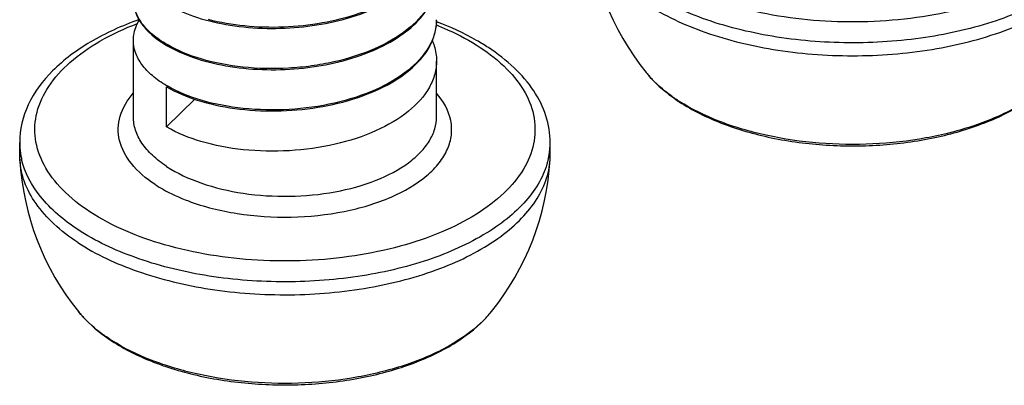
# Model space of a CAD drawing. Header units: millimetres. Extents: x 0 to 4620, y -1280 to 3267.
# Tile 35 of 103: x 2857 to 2874, y 2006 to 2012. Entities that reach past the tile are written whole.
import ezdxf

# ---------------------------------------------------------------- set-up
doc = ezdxf.new("R2010")
doc.units = ezdxf.units.MM
doc.header["$LTSCALE"] = 254.1
doc.layers.get('0').update_dxf_attribs({"linetype": 'CONTINUOUS'})

msp = doc.modelspace()

# ---------------------------------------------------------------- linework, layer by layer
at = {"color": 7, "linetype": 'Continuous'}
for p, q in [((2859.267, 2010.603), (2859.267, 2011.862)), ((2864.267, 2010.603), (2864.267, 2011.521)), ((2859.816, 2010.433), (2859.816, 2011.097)), ((2859.816, 2010.433), (2860.279, 2010.891)), ((2857.392, 2009.965), (2857.392, 2010.178)), ((2866.142, 2009.965), (2866.142, 2010.178)), ((2857.394, 2009.897), (2857.392, 2009.965)), ((2866.14, 2009.897), (2866.142, 2009.965))]:
    msp.add_line(p, q, dxfattribs=at)
for centre, radius, start, end in [((2871.132, 2014.083), 4.38, 183.2178, 218.9457), ((2863.459, 2012.202), 0.808, 358.7928, 359.9966), ((2860.795, 2013.465), 1.936, 239.6211, 239.8516), ((2860.796, 2012.785), 1.937, 239.6211, 239.8527), ((2869.873, 2013.36), 2.972, 236.7557, 237.4582), ((2858.61, 2010.178), 1.218, 180.0201, 188.3705), ((2864.92, 2010.178), 1.222, 350.1356, 359.9672), ((2858.63, 2010.181), 1.239, 188.3631, 189.8454), ((2858.651, 2010.185), 1.26, 189.8505, 192.8762), ((2864.882, 2010.185), 1.26, 347.1105, 350.1441), ((2861.767, 2010.143), 4.38, 183.2178, 218.9457), ((2861.767, 2010.143), 4.38, 321.0543, 356.7822), ((2863.792, 2008.508), 1.777, 317.3303, 321.025), ((2863.563, 2008.727), 2.094, 313.2478, 313.8878), ((2863.65, 2008.638), 1.97, 313.8593, 317.3306), ((2860.508, 2009.419), 2.972, 236.7557, 237.4582)]:
    msp.add_arc(centre, radius, start, end, dxfattribs=at)
for points, knots in [([(2874.351, 2015.685), (2874.509, 2015.582), (2874.79, 2015.362), (2875.106, 2014.963), (2875.268, 2014.529), (2875.258, 2014.079), (2875.076, 2013.648), (2874.743, 2013.255), (2874.278, 2012.908), (2873.697, 2012.617), (2873.021, 2012.39), (2872.011, 2012.181), (2870.692, 2012.124), (2869.2, 2012.358), (2868.288, 2012.73), (2867.913, 2012.976)], [0, 0, 0, 0, 0.056138, 0.105229, 0.149101, 0.191161, 0.235507, 0.285382, 0.342411, 0.40679, 0.477703, 0.553663, 0.712606, 0.866644, 1, 1, 1, 1]), ([(2875.476, 2013.844), (2875.45, 2013.73), (2875.361, 2013.498), (2875.141, 2013.178), (2874.836, 2012.88), (2874.304, 2012.505), (2873.464, 2012.137), (2872.313, 2011.873), (2871.066, 2011.789), (2869.824, 2011.892), (2868.689, 2012.174), (2868.008, 2012.491), (2867.718, 2012.682)], [0, 0, 0, 0, 0.040774, 0.085021, 0.133862, 0.187796, 0.31034, 0.448844, 0.595814, 0.742305, 0.879447, 1, 1, 1, 1]), ([(2867.718, 2012.469), (2868.02, 2012.27), (2868.732, 2011.943), (2869.918, 2011.662), (2871.211, 2011.574), (2872.497, 2011.686), (2873.663, 2011.99), (2874.495, 2012.399), (2874.998, 2012.811), (2875.27, 2013.133), (2875.448, 2013.477), (2875.498, 2013.72), (2875.505, 2013.838)], [0, 0, 0, 0, 0.122599, 0.262415, 0.411388, 0.559758, 0.697868, 0.818004, 0.870195, 0.917211, 0.95994, 1, 1, 1, 1]), ([(2864.266, 2013.534), (2864.262, 2013.408), (2864.185, 2013.14), (2863.907, 2012.796), (2863.496, 2012.507), (2862.976, 2012.282), (2862.38, 2012.132), (2861.745, 2012.065), (2861.111, 2012.083), (2860.699, 2012.153), (2860.504, 2012.203)], [0, 0, 0, 0, 0.085985, 0.183366, 0.297083, 0.426706, 0.568249, 0.715669, 0.861934, 1, 1, 1, 1]), ([(2859.816, 2012.458), (2859.955, 2012.377), (2860.273, 2012.239), (2861.001, 2012.06), (2861.992, 2012.03), (2862.956, 2012.236), (2863.607, 2012.556), (2863.867, 2012.762), (2863.971, 2012.874)], [0, 0, 0, 0, 0.109788, 0.234491, 0.508612, 0.776988, 0.89587, 1, 1, 1, 1]), ([(2864.266, 2012.85), (2864.26, 2012.702), (2864.151, 2012.381), (2863.772, 2011.995), (2863.229, 2011.69), (2862.684, 2011.52), (2862.203, 2011.434), (2861.702, 2011.386), (2861.088, 2011.399), (2860.409, 2011.526), (2859.998, 2011.689), (2859.823, 2011.791)], [0, 0, 0, 0, 0.087125, 0.189152, 0.310777, 0.449028, 0.522244, 0.596627, 0.743829, 0.88102, 1, 1, 1, 1]), ([(2859.267, 2012.525), (2859.267, 2012.497), (2859.275, 2012.382), (2859.318, 2012.27), (2859.363, 2012.195)], [0, 0, 0, 0, 0.242156, 1, 1, 1, 1]), ([(2859.816, 2011.795), (2859.735, 2011.842), (2859.588, 2011.943), (2859.412, 2012.122), (2859.299, 2012.318), (2859.269, 2012.458), (2859.267, 2012.525)], [0, 0, 0, 0, 0.296331, 0.557065, 0.787722, 1, 1, 1, 1]), ([(2863.971, 2012.193), (2863.995, 2012.219), (2864.085, 2012.322), (2864.158, 2012.44), (2864.197, 2012.532)], [0, 0, 0, 0, 0.264325, 1, 1, 1, 1]), ([(2859.36, 2012.203), (2859.082, 2012.104), (2858.572, 2011.876), (2857.933, 2011.407), (2857.5, 2010.837), (2857.392, 2010.39), (2857.392, 2010.178)], [0, 0, 0, 0, 0.295565, 0.556561, 0.787035, 1, 1, 1, 1]), ([(2859.267, 2011.862), (2859.267, 2011.89), (2859.275, 2012.007), (2859.319, 2012.12), (2859.365, 2012.195)], [0, 0, 0, 0, 0.241993, 1, 1, 1, 1]), ([(2859.363, 2012.195), (2859.386, 2012.155), (2859.507, 2011.987), (2859.677, 2011.859), (2859.816, 2011.778)], [0, 0, 0, 0, 0.222856, 1, 1, 1, 1]), ([(2859.816, 2011.778), (2859.955, 2011.696), (2860.273, 2011.558), (2861.001, 2011.379), (2861.992, 2011.349), (2862.956, 2011.555), (2863.606, 2011.875), (2863.867, 2012.081), (2863.971, 2012.193)], [0, 0, 0, 0, 0.109781, 0.234476, 0.508575, 0.776955, 0.895852, 1, 1, 1, 1]), ([(2864.267, 2012.185), (2864.265, 2012.112), (2864.241, 2011.962), (2864.109, 2011.663), (2863.785, 2011.322), (2863.243, 2011.015), (2862.575, 2010.803), (2861.837, 2010.703), (2861.094, 2010.718), (2860.412, 2010.844), (2859.999, 2011.007), (2859.823, 2011.11)], [0, 0, 0, 0, 0.042703, 0.087601, 0.189173, 0.310439, 0.448543, 0.59607, 0.743456, 0.880867, 1, 1, 1, 1]), ([(2864.197, 2011.851), (2864.208, 2011.878), (2864.248, 2011.985), (2864.267, 2012.1), (2864.267, 2012.185)], [0, 0, 0, 0, 0.256922, 1, 1, 1, 1]), ([(2858.548, 2009.036), (2858.385, 2009.142), (2858.098, 2009.369), (2857.779, 2009.78), (2857.623, 2010.231), (2857.652, 2010.694), (2857.862, 2011.134), (2858.227, 2011.531), (2858.73, 2011.878), (2859.122, 2012.059), (2859.335, 2012.14)], [0, 0, 0, 0, 0.136425, 0.255286, 0.361475, 0.463996, 0.573341, 0.697359, 0.839597, 1, 1, 1, 1]), ([(2864.264, 2012.115), (2864.33, 2012.088), (2864.579, 2011.983), (2864.819, 2011.854), (2864.986, 2011.745)], [0, 0, 0, 0, 0.262817, 1, 1, 1, 1]), ([(2865.123, 2011.741), (2865.06, 2011.783), (2864.787, 2011.949), (2864.495, 2012.083), (2864.267, 2012.169)], [0, 0, 0, 0, 0.237804, 1, 1, 1, 1]), ([(2859.816, 2011.114), (2859.733, 2011.162), (2859.584, 2011.265), (2859.406, 2011.449), (2859.293, 2011.649), (2859.267, 2011.793), (2859.267, 2011.862)], [0, 0, 0, 0, 0.29699, 0.557561, 0.787708, 1, 1, 1, 1]), ([(2864.986, 2011.745), (2865.144, 2011.641), (2865.425, 2011.421), (2865.741, 2011.023), (2865.903, 2010.588), (2865.892, 2010.139), (2865.711, 2009.708), (2865.378, 2009.315), (2864.913, 2008.968), (2864.332, 2008.676), (2863.656, 2008.449), (2862.646, 2008.24), (2861.327, 2008.184), (2859.835, 2008.418), (2858.923, 2008.79), (2858.548, 2009.036)], [0, 0, 0, 0, 0.056138, 0.105229, 0.149101, 0.191161, 0.235507, 0.285382, 0.342411, 0.40679, 0.477703, 0.553663, 0.712606, 0.866644, 1, 1, 1, 1]), ([(2859.816, 2011.097), (2859.974, 2011.004), (2860.342, 2010.851), (2860.952, 2010.721), (2861.623, 2010.681), (2862.304, 2010.739), (2862.949, 2010.893), (2863.634, 2011.184), (2864.071, 2011.554), (2864.197, 2011.851)], [0, 0, 0, 0, 0.114666, 0.246149, 0.388063, 0.53262, 0.671864, 0.798881, 1, 1, 1, 1]), ([(2864.199, 2011.851), (2864.21, 2011.825), (2864.249, 2011.719), (2864.267, 2011.605), (2864.267, 2011.521)], [0, 0, 0, 0, 0.256789, 1, 1, 1, 1]), ([(2866.142, 2010.178), (2866.142, 2010.326), (2866.092, 2010.629), (2865.88, 2011.051), (2865.55, 2011.431), (2865.274, 2011.642), (2865.123, 2011.741)], [0, 0, 0, 0, 0.228344, 0.465942, 0.721136, 1, 1, 1, 1]), ([(2864.267, 2011.521), (2864.267, 2011.448), (2864.246, 2011.297), (2864.118, 2010.995), (2863.797, 2010.65), (2863.254, 2010.339), (2862.584, 2010.124), (2861.842, 2010.022), (2861.094, 2010.037), (2860.407, 2010.164), (2859.992, 2010.329), (2859.816, 2010.433)], [0, 0, 0, 0, 0.042695, 0.087469, 0.188679, 0.309733, 0.447871, 0.595618, 0.743285, 0.880884, 1, 1, 1, 1]), ([(2867.726, 2011.33), (2867.762, 2011.285), (2867.924, 2011.103), (2868.117, 2010.95), (2868.272, 2010.849)], [0, 0, 0, 0, 0.237677, 1, 1, 1, 1]), ([(2868.244, 2010.874), (2868.192, 2010.908), (2868.004, 2011.041), (2867.832, 2011.199), (2867.726, 2011.33)], [0, 0, 0, 0, 0.267879, 1, 1, 1, 1]), ([(2868.272, 2010.849), (2868.488, 2010.707), (2868.981, 2010.465), (2869.803, 2010.231), (2870.703, 2010.113), (2871.63, 2010.118), (2872.526, 2010.245), (2873.34, 2010.488), (2874.027, 2010.836), (2874.397, 2011.155), (2874.539, 2011.33)], [0, 0, 0, 0, 0.115578, 0.243927, 0.380926, 0.520818, 0.657355, 0.784862, 0.899379, 1, 1, 1, 1]), ([(2874.363, 2011.142), (2874.205, 2010.993), (2873.816, 2010.724), (2873.128, 2010.431), (2872.327, 2010.23), (2871.172, 2010.104), (2870.005, 2010.19), (2868.944, 2010.499), (2868.479, 2010.724), (2868.274, 2010.855)], [0, 0, 0, 0, 0.101439, 0.218403, 0.347954, 0.485363, 0.760251, 0.886907, 1, 1, 1, 1]), ([(2859.621, 2009.488), (2859.477, 2009.582), (2859.229, 2009.786), (2859.038, 2010.133), (2859.008, 2010.412), (2859.053, 2010.69), (2859.169, 2010.88), (2859.265, 2010.99)], [0, 0, 0, 0, 0.289092, 0.530326, 0.642271, 0.754784, 1, 1, 1, 1]), ([(2860.174, 2009.213), (2860.434, 2009.116), (2860.996, 2008.979), (2861.866, 2008.923), (2862.727, 2009.011), (2863.492, 2009.235), (2864.02, 2009.533), (2864.314, 2009.829), (2864.456, 2010.057), (2864.524, 2010.298), (2864.511, 2010.633), (2864.379, 2010.863), (2864.267, 2010.992)], [0, 0, 0, 0, 0.147199, 0.304942, 0.46131, 0.604667, 0.726301, 0.778167, 0.824707, 0.867612, 0.909438, 1, 1, 1, 1]), ([(2859.816, 2009.782), (2859.733, 2009.837), (2859.582, 2009.952), (2859.404, 2010.155), (2859.293, 2010.374), (2859.267, 2010.529), (2859.267, 2010.603)], [0, 0, 0, 0, 0.290599, 0.549507, 0.782302, 1, 1, 1, 1]), ([(2859.816, 2009.782), (2859.991, 2009.668), (2860.404, 2009.479), (2861.091, 2009.319), (2861.839, 2009.271), (2862.581, 2009.341), (2863.25, 2009.522), (2863.723, 2009.764), (2864.004, 2010.006), (2864.153, 2010.194), (2864.246, 2010.395), (2864.267, 2010.535), (2864.267, 2010.603)], [0, 0, 0, 0, 0.123265, 0.263943, 0.413703, 0.562481, 0.700389, 0.819666, 0.871274, 0.917716, 0.960028, 1, 1, 1, 1]), ([(2858.352, 2008.528), (2858.213, 2008.62), (2857.96, 2008.813), (2857.656, 2009.15), (2857.457, 2009.513), (2857.401, 2009.772), (2857.394, 2009.897)], [0, 0, 0, 0, 0.289447, 0.548623, 0.782319, 1, 1, 1, 1]), ([(2858.352, 2008.741), (2858.122, 2008.892), (2857.726, 2009.219), (2857.474, 2009.68), (2857.423, 2009.904)], [0, 0, 0, 0, 0.545378, 1, 1, 1, 1]), ([(2866.111, 2009.904), (2866.084, 2009.789), (2865.996, 2009.557), (2865.776, 2009.237), (2865.471, 2008.94), (2864.938, 2008.564), (2864.099, 2008.196), (2862.948, 2007.932), (2861.701, 2007.849), (2860.459, 2007.952), (2859.324, 2008.234), (2858.643, 2008.551), (2858.352, 2008.741)], [0, 0, 0, 0, 0.040774, 0.085021, 0.133862, 0.187796, 0.31034, 0.448844, 0.595814, 0.742305, 0.879447, 1, 1, 1, 1]), ([(2858.352, 2008.528), (2858.655, 2008.33), (2859.367, 2008.003), (2860.553, 2007.722), (2861.846, 2007.633), (2863.131, 2007.746), (2864.298, 2008.049), (2865.13, 2008.459), (2865.633, 2008.871), (2865.905, 2009.193), (2866.083, 2009.536), (2866.133, 2009.779), (2866.14, 2009.897)], [0, 0, 0, 0, 0.122599, 0.262415, 0.411388, 0.559758, 0.697868, 0.818004, 0.870195, 0.917211, 0.95994, 1, 1, 1, 1]), ([(2859.621, 2009.488), (2859.661, 2009.461), (2859.838, 2009.354), (2860.027, 2009.268), (2860.174, 2009.213)], [0, 0, 0, 0, 0.23562, 1, 1, 1, 1]), ([(2858.36, 2007.39), (2858.397, 2007.345), (2858.559, 2007.163), (2858.751, 2007.01), (2858.907, 2006.908)], [0, 0, 0, 0, 0.237677, 1, 1, 1, 1]), ([(2858.879, 2006.934), (2858.827, 2006.968), (2858.638, 2007.1), (2858.466, 2007.259), (2858.36, 2007.39)], [0, 0, 0, 0, 0.267879, 1, 1, 1, 1]), ([(2858.907, 2006.908), (2859.122, 2006.767), (2859.616, 2006.525), (2860.438, 2006.291), (2861.338, 2006.173), (2862.265, 2006.178), (2863.161, 2006.304), (2863.975, 2006.547), (2864.662, 2006.896), (2865.032, 2007.215), (2865.173, 2007.39)], [0, 0, 0, 0, 0.115578, 0.243927, 0.380926, 0.520818, 0.657355, 0.784862, 0.899379, 1, 1, 1, 1]), ([(2864.998, 2007.202), (2864.84, 2007.053), (2864.451, 2006.784), (2863.762, 2006.491), (2862.962, 2006.29), (2861.807, 2006.163), (2860.64, 2006.25), (2859.579, 2006.559), (2859.113, 2006.784), (2858.909, 2006.914)], [0, 0, 0, 0, 0.101439, 0.218403, 0.347954, 0.485363, 0.760251, 0.886907, 1, 1, 1, 1])]:
    msp.add_open_spline(points, degree=3, knots=knots, dxfattribs=at)

doc.saveas('drawing.dxf')
